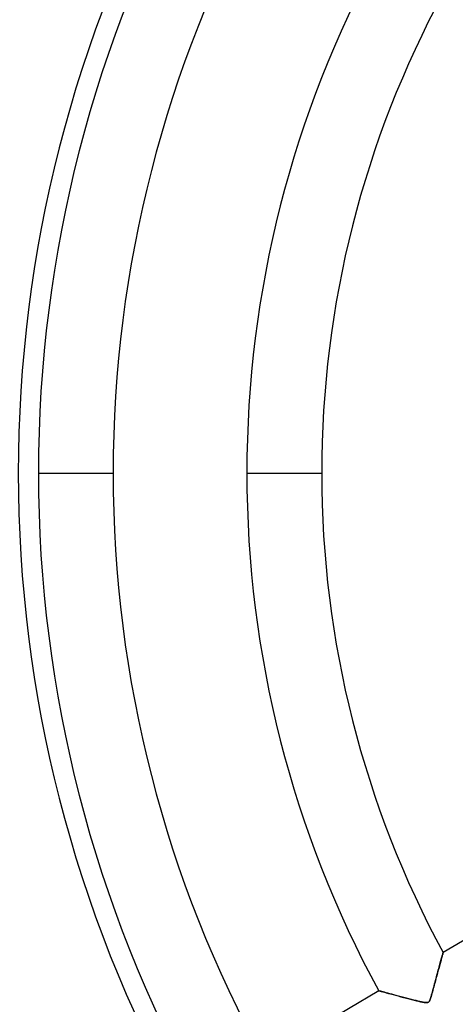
# Model space of a CAD drawing. Header units: millimetres. Extents: x -635 to 635, y -635 to 635.
# Tile 13 of 52: x -174 to -116, y -71 to 60. Entities that reach past the tile are written whole.
import ezdxf

# ---------------------------------------------------------------- set-up
doc = ezdxf.new("R2010")
doc.units = ezdxf.units.MM
doc.layers.add('HIDDEN', color=7, linetype='Continuous')
doc.layers.add('THICK', color=7, linetype='Continuous')

msp = doc.modelspace()

# ---------------------------------------------------------------- linework, layer by layer
at = {"layer": 'HIDDEN'}
for p, q in [((-171.94, 0), (-161.96, 0)), ((-144.12, 0), (-134.13, 0)), ((-118.06, -64.42), (-118.03, -64.31)), ((-118.03, -64.31), (-118, -64.21)), ((-118, -64.21), (-117.98, -64.13)), ((-117.98, -64.13), (-117.96, -64.06)), ((-117.96, -64.06), (-117.94, -64)), ((-117.94, -64), (-117.93, -63.96)), ((-117.93, -63.96), (-117.92, -63.94)), ((-117.92, -63.94), (-117.92, -63.93)), ((-118.4, -65.65), (-118.35, -65.47)), ((-118.35, -65.47), (-118.3, -65.3)), ((-118.3, -65.3), (-118.25, -65.13)), ((-118.25, -65.13), (-118.21, -64.97)), ((-118.21, -64.97), (-118.17, -64.82)), ((-118.17, -64.82), (-118.13, -64.68)), ((-118.13, -64.68), (-118.09, -64.55)), ((-118.09, -64.55), (-118.06, -64.42)), ((-118.8, -67.15), (-118.74, -66.92)), ((-118.74, -66.92), (-118.68, -66.69)), ((-118.68, -66.69), (-118.62, -66.47)), ((-118.62, -66.47), (-118.56, -66.25)), ((-118.56, -66.25), (-118.5, -66.05)), ((-118.5, -66.05), (-118.45, -65.85)), ((-118.45, -65.85), (-118.4, -65.65)), ((-119.12, -68.34), (-119.06, -68.11)), ((-119.06, -68.11), (-119, -67.88)), ((-119, -67.88), (-118.94, -67.64)), ((-118.94, -67.64), (-118.87, -67.4)), ((-118.87, -67.4), (-118.8, -67.15)), ((-126.52, -69.01), (-126.49, -69.02)), ((-126.49, -69.02), (-126.43, -69.04)), ((-126.43, -69.04), (-126.32, -69.07)), ((-126.32, -69.07), (-126.17, -69.11)), ((-126.17, -69.11), (-125.98, -69.16)), ((-125.98, -69.16), (-125.76, -69.22)), ((-125.76, -69.22), (-125.51, -69.29)), ((-125.51, -69.29), (-125.23, -69.36)), ((-125.23, -69.36), (-124.93, -69.44)), ((-124.93, -69.44), (-124.61, -69.53)), ((-124.61, -69.53), (-124.27, -69.62)), ((-119.49, -69.65), (-119.45, -69.5)), ((-119.45, -69.5), (-119.4, -69.33)), ((-119.4, -69.33), (-119.35, -69.16)), ((-119.35, -69.16), (-119.3, -68.97)), ((-119.3, -68.97), (-119.24, -68.77)), ((-119.24, -68.77), (-119.18, -68.56)), ((-119.18, -68.56), (-119.12, -68.34)), ((-124.27, -69.62), (-123.92, -69.71)), ((-123.92, -69.71), (-123.55, -69.81)), ((-123.55, -69.81), (-123.19, -69.91)), ((-123.19, -69.91), (-122.82, -70)), ((-122.82, -70), (-122.47, -70.09)), ((-122.47, -70.09), (-122.13, -70.18)), ((-122.13, -70.18), (-121.8, -70.27)), ((-121.8, -70.27), (-121.48, -70.34)), ((-121.48, -70.34), (-121.19, -70.41)), ((-121.19, -70.41), (-120.92, -70.48)), ((-120.92, -70.48), (-120.68, -70.53)), ((-120.68, -70.53), (-120.46, -70.57)), ((-120.46, -70.57), (-120.28, -70.59)), ((-120.28, -70.59), (-120.14, -70.6)), ((-120.14, -70.6), (-120.03, -70.59)), ((-120.03, -70.59), (-119.95, -70.57)), ((-119.95, -70.57), (-119.88, -70.53)), ((-119.88, -70.53), (-119.82, -70.47)), ((-119.82, -70.47), (-119.76, -70.39)), ((-119.76, -70.39), (-119.71, -70.28)), ((-119.71, -70.28), (-119.66, -70.16)), ((-119.66, -70.16), (-119.61, -70.03)), ((-119.61, -70.03), (-119.57, -69.91)), ((-119.57, -69.91), (-119.53, -69.79)), ((-119.53, -69.79), (-119.49, -69.65))]:
    msp.add_line(p, q, dxfattribs=at)
for radius, start, end in [(556.5, 0, 180), (552.5, 0, 180), (500, 0, 180), (222.6, 0, 180), (202.45, 90, 270), (194.78, 90, 180), (556.5, 180, 0), (500, 180, 0), (194.78, 180, 270), (552.5, 180, 0), (222.6, 180, 0)]:
    msp.add_arc((0, 0), radius, start, end, dxfattribs=at)
at = {"layer": 'THICK'}
for p, q in [((-171.94, 0), (-161.96, 0)), ((-144.12, 0), (-134.13, 0)), ((-102.55, -54.84), (-117.92, -63.93)), ((-118.01, -64.24), (-118.03, -64.33)), ((-117.98, -64.16), (-118.01, -64.24)), ((-117.97, -64.09), (-117.98, -64.16)), ((-117.95, -64.03), (-117.97, -64.09)), ((-117.94, -63.99), (-117.95, -64.03)), ((-117.93, -63.96), (-117.94, -63.99)), ((-117.92, -63.94), (-117.93, -63.96)), ((-117.92, -63.93), (-117.92, -63.94)), ((-118.37, -65.55), (-118.41, -65.72)), ((-118.32, -65.39), (-118.37, -65.55)), ((-118.28, -65.23), (-118.32, -65.39)), ((-118.24, -65.08), (-118.28, -65.23)), ((-118.2, -64.93), (-118.24, -65.08)), ((-118.16, -64.79), (-118.2, -64.93)), ((-118.12, -64.67), (-118.16, -64.79)), ((-118.09, -64.54), (-118.12, -64.67)), ((-118.06, -64.43), (-118.09, -64.54)), ((-118.03, -64.33), (-118.06, -64.43)), ((-118.72, -66.84), (-118.77, -67.04)), ((-118.66, -66.64), (-118.72, -66.84)), ((-118.61, -66.45), (-118.66, -66.64)), ((-118.56, -66.26), (-118.61, -66.45)), ((-118.51, -66.08), (-118.56, -66.26)), ((-118.46, -65.9), (-118.51, -66.08)), ((-118.41, -65.72), (-118.46, -65.9)), ((-119.05, -68.07), (-119.11, -68.28)), ((-118.99, -67.86), (-119.05, -68.07)), ((-118.94, -67.65), (-118.99, -67.86)), ((-118.88, -67.44), (-118.94, -67.65)), ((-118.83, -67.24), (-118.88, -67.44)), ((-118.77, -67.04), (-118.83, -67.24)), ((-126.52, -69.01), (-141.88, -78.1)), ((-126.5, -69.02), (-126.52, -69.01)), ((-126.45, -69.03), (-126.5, -69.02)), ((-126.36, -69.06), (-126.45, -69.03)), ((-126.25, -69.09), (-126.36, -69.06)), ((-126.1, -69.13), (-126.25, -69.09)), ((-125.93, -69.17), (-126.1, -69.13)), ((-125.74, -69.22), (-125.93, -69.17)), ((-125.53, -69.28), (-125.74, -69.22)), ((-125.29, -69.35), (-125.53, -69.28)), ((-125.04, -69.41), (-125.29, -69.35)), ((-124.78, -69.48), (-125.04, -69.41)), ((-124.49, -69.56), (-124.78, -69.48)), ((-124.19, -69.64), (-124.49, -69.56)), ((-119.41, -69.36), (-119.47, -69.58)), ((-119.35, -69.14), (-119.41, -69.36)), ((-119.29, -68.93), (-119.35, -69.14)), ((-119.23, -68.71), (-119.29, -68.93)), ((-119.17, -68.5), (-119.23, -68.71)), ((-119.11, -68.28), (-119.17, -68.5)), ((-123.87, -69.73), (-124.19, -69.64)), ((-123.53, -69.82), (-123.87, -69.73)), ((-123.18, -69.91), (-123.53, -69.82)), ((-122.83, -70), (-123.18, -69.91)), ((-122.48, -70.09), (-122.83, -70)), ((-122.15, -70.18), (-122.48, -70.09)), ((-121.84, -70.25), (-122.15, -70.18)), ((-121.54, -70.33), (-121.84, -70.25)), ((-121.27, -70.39), (-121.54, -70.33)), ((-121.02, -70.45), (-121.27, -70.39)), ((-120.8, -70.5), (-121.02, -70.45)), ((-120.59, -70.55), (-120.8, -70.5)), ((-120.41, -70.58), (-120.59, -70.55)), ((-120.25, -70.6), (-120.41, -70.58)), ((-120.13, -70.6), (-120.25, -70.6)), ((-120.03, -70.59), (-120.13, -70.6)), ((-119.95, -70.57), (-120.03, -70.59)), ((-119.88, -70.53), (-119.95, -70.57)), ((-119.82, -70.47), (-119.88, -70.53)), ((-119.77, -70.39), (-119.82, -70.47)), ((-119.71, -70.28), (-119.77, -70.39)), ((-119.65, -70.14), (-119.71, -70.28)), ((-119.59, -69.98), (-119.65, -70.14)), ((-119.53, -69.79), (-119.59, -69.98)), ((-119.47, -69.58), (-119.53, -69.79))]:
    msp.add_line(p, q, dxfattribs=at)
for radius, start, end in [(606.5, 0, 180.00002), (551.5, 0, 180), (189.78, 150.9097, 180), (174.62, 151.0408, 208.9592), (171.94, 151.0664, 180), (161.96, 151.1691, 180), (144.12, 151.3882, 180), (134.13, 151.5362, 180), (606.5, 180.00002, 0), (551.5, 180, 0), (189.78, 180, 209.0903), (171.94, 180, 208.9336), (161.96, 180, 208.8309), (144.12, 180, 208.6118), (134.13, 180, 208.4638)]:
    msp.add_arc((0, 0), radius, start, end, dxfattribs=at)

doc.saveas('drawing.dxf')
